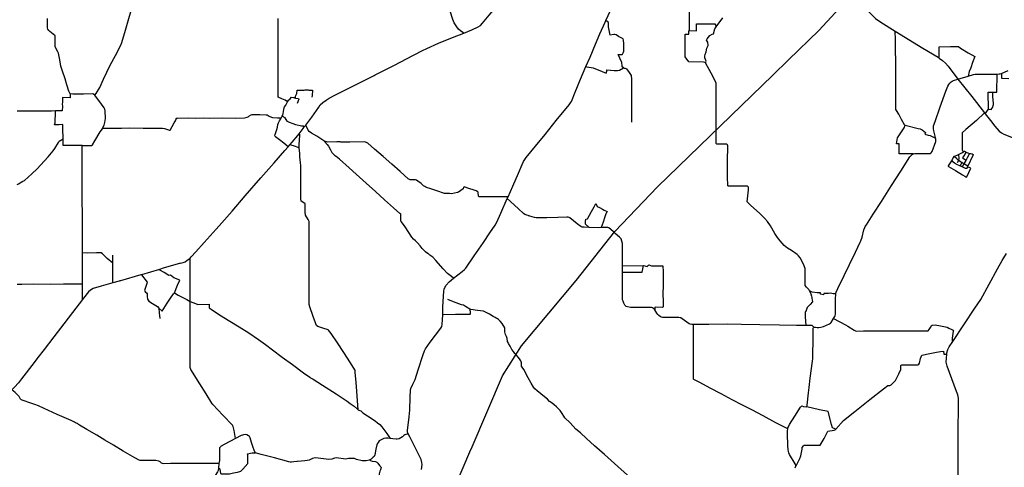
# Model space of a CAD drawing. Header units: millimetres. Extents: x 664923 to 767831, y 3118803 to 3207600.
# Tile 125 of 256: x 675190 to 692367, y 3185311 to 3193123. Entities that reach past the tile are written whole.
import ezdxf

# ---------------------------------------------------------------- set-up
doc = ezdxf.new("R2010")
doc.units = ezdxf.units.MM
doc.layers.add('roads_2', color=2, linetype='Continuous')
doc.layers.add('roads_3', color=3, linetype='Continuous')

msp = doc.modelspace()

# ---------------------------------------------------------------- linework, layer by layer
at = {"layer": 'roads_2'}
for points in [[(682268.45, 3192609.93), (682291.44, 3192621.09), (682496.83, 3192713.46), (682742.69, 3192810.87), (682935.24, 3192889.72), (683077.14, 3192947.83), (683190.65, 3192997.68), (683227.89, 3193021.01), (683264.5, 3193060.1), (683380.97, 3193202.06), (683531.2, 3193377.56), (683606.18, 3193462.01), (683672.31, 3193526.72), (683775.35, 3193627.56), (683910.71, 3193740.47), (684256.62, 3194035.35), (684634.72, 3194345.43), (685057.1, 3194691.33), (685413.23, 3194984.27), (685488.96, 3195045.35)], [(689292.84, 3193721.78), (689633.47, 3193533.42), (689779.22, 3193456.64), (689844.91, 3193409.8), (690119.52, 3193143.47), (690210.64, 3193078.3), (690461.22, 3192924.99), (690946.85, 3192627.89), (691211.18, 3192466.88), (691232.11, 3192451.48), (691291.15, 3192408.04), (691341.13, 3192362.36), (691386.14, 3192309.57), (691558.05, 3192087.06), (691800.6, 3191779.4), (692023.31, 3191494.53), (692035.4, 3191479.06), (692126.32, 3191362.78), (692200.25, 3191266.15), (692275.53, 3191178.82), (692318.04, 3191148.27), (692356.11, 3191125.98), (692783.99, 3190958.06), (692836.15, 3190924.63)], [(682200.67, 3185273.77), (682209.17, 3185360.27), (682206.44, 3185394.84), (682191.94, 3185446.37), (682141.5, 3185554.01), (682095.87, 3185645.36), (681994.55, 3185841.78), (681965.72, 3185895.88), (681955.56, 3185924.13), (681956.52, 3185954.83), (681984.19, 3186193.05), (681996.93, 3186309.44), (682004.29, 3186532), (682009.73, 3186658.79), (682013.55, 3186687.82), (682045.55, 3186759.91), (682087.07, 3186842.95), (682142.7, 3187010.57), (682228.12, 3187280.36), (682249.14, 3187342.34), (682267.08, 3187381.25), (682352.93, 3187495.94), (682537.58, 3187738.58), (682554.21, 3187770.09), (682561.38, 3187804.29), (682568.67, 3187974.07), (682574.04, 3188106.73), (682581.6, 3188297.44), (682586.49, 3188385.85), (682594.5, 3188421.2), (682608.03, 3188450.67), (682631.64, 3188491.65), (682679.89, 3188546.39), (682759.37, 3188609.54), (682910.61, 3188725.56), (682948.87, 3188761.09), (682969.91, 3188785.29), (683119.81, 3189001.53), (683280.56, 3189235.55), (683392.7, 3189401.48), (683485.34, 3189536.72), (683515.6, 3189591.45), (683585.26, 3189747.98), (683695.73, 3189999.76), (683709.73, 3190031.84), (683790.51, 3190217), (683891.4, 3190442.95), (683958.36, 3190594.54), (683981.22, 3190647.16), (684002.89, 3190684.41), (684027.17, 3190719.16), (684187.05, 3190915.38), (684355.05, 3191121.1), (684549.82, 3191365.87), (684774.14, 3191637.22), (684797.87, 3191669.98), (684813.43, 3191696.34), (684881.9, 3191860.65), (684974.65, 3192083.4), (685067.28, 3192306.08), (685138.87, 3192469.93), (685235.47, 3192694.08), (685312.22, 3192873.91), (685402.58, 3193077.24), (685416.95, 3193107.53), (685498.93, 3193280.36)], [(676278.95, 3190927.91), (676409.79, 3190927.58), (676441.89, 3190929.43), (676460.81, 3190940.17), (676502.37, 3191010.73), (676594.99, 3191167.29), (676631.39, 3191220.15), (676636.74, 3191231.43), (676660.8, 3191282.19), (676676.86, 3191327.56), (676682.58, 3191360.97), (676684.36, 3191397.41), (676682.34, 3191530.06), (676677.63, 3191559.37), (676666.12, 3191586.31), (676619.64, 3191646.62), (676497.69, 3191805.13), (676480.08, 3191823.26), (676467.57, 3191826.94), (676301.35, 3191824.22), (676118.32, 3191825.5), (676071.19, 3191827.1), (676061.87, 3191837.81), (676046.69, 3191876.12), (676014.9, 3191987.75), (675980.8, 3192093.23), (675936.56, 3192223.94), (675908.06, 3192312.92), (675888.33, 3192420.12), (675872.78, 3192507.81), (675865.29, 3192540.04), (675854.47, 3192560.4), (675812.65, 3192634.72), (675807.88, 3192654.4), (675807.91, 3192703.02), (675807.41, 3192838.57), (675803.97, 3192847.43), (675715.49, 3192918.32), (675697.54, 3192933.92), (675682.97, 3192957.34), (675676.56, 3192981.83), (675675.68, 3193001.96), (675674.07, 3193145.82)], [(679861.92, 3191690.5), (679818.68, 3191717.33), (679760.83, 3191743.74), (679698.72, 3191769.32), (679698.68, 3191984.89), (679698.82, 3192251.4), (679698.78, 3192443.14), (679697.21, 3192619.16), (679699.82, 3192802.23), (679699.38, 3192968.4), (679697.68, 3193138.21), (679697.61, 3193145.18)], [(681390.66, 3192159.98), (681411.4, 3192170.4), (681727.84, 3192330.16), (682046.32, 3192499.49), (682240.19, 3192595.67)], [(682240.19, 3192595.67), (682268.45, 3192609.93)], [(677994.44, 3188871.07), (678038.62, 3188883.72), (678076.15, 3188899.1), (678106.07, 3188918.58), (678145.97, 3188948.08), (678160.97, 3188962.93), (678179.45, 3188981.22), (678263.72, 3189073.4), (678408.97, 3189236.48), (678615.72, 3189466.73), (678717.77, 3189577.06), (678894.96, 3189780.85), (679125.41, 3190046.73), (679397.47, 3190362.41), (679628.67, 3190625.01), (679817.42, 3190842.54), (679872.92, 3190906.4), (679902.03, 3190939.9), (679940.23, 3190983.85), (680040.93, 3191100.61), (680064.5, 3191131.63), (680135.97, 3191225.71), (680154.6, 3191250.5), (680179.01, 3191282.94), (680283.36, 3191421.7), (680405.64, 3191596.74), (680431.96, 3191634.94), (680475.56, 3191676.71), (680537.21, 3191719.12), (680590.11, 3191755.16), (680690.01, 3191804.4), (681033.86, 3191980.71), (681372.52, 3192150.86)], [(681372.52, 3192150.86), (681390.66, 3192159.98)], [(679872.92, 3190906.4), (679795.6, 3190967.82), (679723.63, 3191028.55), (679676.44, 3191062.44), (679651.06, 3191077.15), (679646.17, 3191086.52), (679643.32, 3191097.17), (679648.8, 3191120.71), (679674.1, 3191203.56), (679684.37, 3191244.64), (679695.17, 3191292.95), (679704.2, 3191323), (679722.47, 3191358.53), (679752.28, 3191403.17), (679770.83, 3191436.55), (679782.46, 3191457.5), (679786.49, 3191483.21), (679795.94, 3191557.48), (679801.71, 3191583.06), (679811.06, 3191602.24), (679830.85, 3191631.82), (679861.92, 3191690.5)], [(680778.78, 3190988.17), (680721.81, 3190988.55), (680562.38, 3190986.27), (680539.93, 3190989.73), (680508.86, 3191001.31), (680495.46, 3191006.31), (680424.65, 3191056.33), (680372.87, 3191090.88), (680280.62, 3191142.28), (680238.82, 3191169.34), (680222.92, 3191192.59), (680179.01, 3191282.94)], [(680793.34, 3190988.07), (680778.78, 3190988.17)], [(682257.07, 3190210.96), (682233.71, 3190225.36), (682193.19, 3190261.08), (682137.28, 3190306.05), (682112.32, 3190322.7), (682094.41, 3190327.66), (682000.88, 3190330.32), (681981.06, 3190337.96), (681968.95, 3190345.58), (681827.53, 3190470.7), (681681.19, 3190599.94), (681529.5, 3190735.11), (681379.71, 3190865.5), (681263.66, 3190968.1), (681238.62, 3190982.16), (681222.98, 3190987.75), (681202.77, 3190989.24), (680946.88, 3190987.04), (680793.34, 3190988.07)], [(676284.4, 3188241.45), (676284.31, 3188342.98), (676284.1, 3188484.99), (676284.57, 3188505.54), (676285.9, 3188635.95), (676285.01, 3188784.33), (676284.35, 3188955.19), (676284.53, 3189051.46), (676284.6, 3189092.75), (676284.79, 3189343.66), (676283.52, 3189530.2), (676283.27, 3189700.08), (676281.89, 3189995.47), (676280.84, 3190167.48), (676281.53, 3190352.1), (676281.36, 3190516.74), (676279.66, 3190692.98), (676278.95, 3190927.91)], [(682272.92, 3190201.7), (682257.07, 3190210.96)], [(682281.3, 3190198.97), (682272.92, 3190201.7)], [(682288.98, 3190196.49), (682281.3, 3190198.97)], [(683709.73, 3190031.84), (683517.12, 3190030.62), (683211.4, 3190028.63), (683197.35, 3190032.66), (683192.06, 3190042.8), (683190.19, 3190106.39), (683182.26, 3190121.32), (683155.24, 3190133.1), (682991.91, 3190189.88), (682946.55, 3190205.64), (682938.62, 3190201.81), (682932.78, 3190192.06), (682926.81, 3190172.38), (682842.13, 3190111.97), (682825.07, 3190106.87), (682721.22, 3190085.64), (682690.07, 3190087.13), (682657.79, 3190088.62), (682599.21, 3190092.24), (682566.54, 3190100.53), (682504.26, 3190121.98), (682361.86, 3190172.85), (682288.98, 3190196.49)], [(684060.35, 3189703.1), (684034.58, 3189711.53), (684002.28, 3189724.67), (683978.78, 3189742.78), (683893.97, 3189820.76), (683754.06, 3189948.67), (683695.73, 3189999.76)], [(684068.71, 3189700.75), (684060.35, 3189703.1)], [(684077.26, 3189698.34), (684068.71, 3189700.75)], [(684086.71, 3189695.69), (684077.26, 3189698.34)], [(685551.27, 3189418.62), (685502.94, 3189461.63), (685468.56, 3189490.84), (685447.08, 3189496.11), (685334.98, 3189493.29), (685293.52, 3189492.25), (685122.62, 3189494.95), (685116.43, 3189495.04), (685034.81, 3189499.37), (684999.8, 3189504.03), (684981.71, 3189511.98), (684912.47, 3189562.68), (684785.5, 3189663.68), (684772.88, 3189670.11), (684758.48, 3189674.5), (684735.86, 3189674.94), (684577.7, 3189668.41), (684383.73, 3189667.13), (684196.98, 3189667.31), (684173.48, 3189672.77), (684086.71, 3189695.69)], [(685579.51, 3189393.33), (685551.27, 3189418.62)], [(689044.18, 3187756.58), (689026.85, 3187776.17), (689012.62, 3187783.86), (688988.71, 3187784.17), (688901.88, 3187784.57), (688740.4, 3187785.31), (688446.31, 3187790.26), (688103.56, 3187797.48), (687781.78, 3187803.67), (687539.71, 3187806.43), (687211.35, 3187805.02), (686943.31, 3187805.68), (686912.86, 3187805.76), (686888.22, 3187808.7), (686871.33, 3187816.22), (686749.48, 3187902.95), (686726.33, 3187917.86), (686713.12, 3187922.1), (686687.38, 3187923.63), (686405.7, 3187922.71), (686383.25, 3187928.19), (686363.22, 3187940.11), (686338.31, 3187959.44), (686322.39, 3187976.42), (686306.07, 3188000.36), (686269.9, 3188060.66), (686247.07, 3188083.49), (686226.88, 3188096.63), (686212.47, 3188100.42), (686161.17, 3188102), (685906.61, 3188099.92), (685845.04, 3188099.75), (685794.62, 3188108.78), (685768.45, 3188116.6), (685744.65, 3188140.12), (685728.15, 3188174.8), (685714.87, 3188209.33), (685708.59, 3188236.14), (685708.05, 3188282.34), (685708.17, 3188438.8), (685707.82, 3188624.78), (685707.92, 3188715.77), (685707.98, 3188766.18), (685707.86, 3188826.25), (685707.64, 3188938.3), (685706.83, 3189197.18), (685704.04, 3189219.63), (685695.17, 3189257.04), (685681.39, 3189298.19), (685671.89, 3189311.7), (685653.07, 3189327.47), (685579.51, 3189393.33)], [(678957.09, 3185814.15), (678929.8, 3185951.48), (678914.94, 3186023.67), (678899.78, 3186046.52), (678735.23, 3186222.14), (678558.19, 3186409.57), (678541.44, 3186430.02), (678440.9, 3186593.01), (678332.81, 3186766.79), (678177.8, 3187018.29), (678168.21, 3187036.67), (678165.25, 3187051.06), (678164.87, 3187218.58), (678164.09, 3187555.74), (678163, 3187764.89), (678163.85, 3187986.98), (678162.87, 3188152.03), (678162.37, 3188203.96), (678163.03, 3188431.29), (678161.07, 3188735.75), (678160.93, 3188908.13), (678160.97, 3188962.93)], [(677994.44, 3188871.07), (677690.74, 3188784.03), (677627.12, 3188765.23), (677312.42, 3188672.23), (677303.83, 3188669.7), (676947.11, 3188566.15)], [(676936.83, 3188563.17), (676922.51, 3188559.02), (676815.86, 3188529.17), (676608.84, 3188471.24), (676471.12, 3188428.67), (676424.88, 3188403.75), (676387.66, 3188371.87), (676301.13, 3188263.32), (676284.4, 3188241.45), (676111.3, 3188015.27), (675957.87, 3187815.32), (675783.17, 3187587.29), (675614.85, 3187368.5), (675504.99, 3187225.15)], [(676947.11, 3188566.15), (676936.83, 3188563.17)], [(675487.32, 3187202.11), (675439.84, 3187140.16), (675218.81, 3186852.04), (675169.35, 3186784.82), (675099.49, 3186710.8), (675051.75, 3186662.56), (675044.5, 3186655.23), (674978.7, 3186588.74), (674949.18, 3186556.98), (674877.56, 3186461.66), (674729, 3186249.88), (674556.65, 3186000.29), (674459.03, 3185856.73), (674403.5, 3185779.88), (674276.25, 3185627.71), (674147.67, 3185495.07)], [(675504.99, 3187225.15), (675487.32, 3187202.11)], [(678957.09, 3185814.15), (678758.99, 3185710.96), (678705.36, 3185680.37), (678684.81, 3185663.71), (678675.96, 3185651.58), (678674.32, 3185633.57), (678672.56, 3185427.59), (678666.58, 3185379.02), (678655.93, 3185296.63), (678650.82, 3185256.7), (678640.24, 3185232.56), (678571.81, 3185123.62), (678431.26, 3184913.3), (678288.95, 3184694.07), (678267.44, 3184667.85), (678143.87, 3184546.35), (678025.57, 3184433.12), (678019.48, 3184427.92)], [(680023.46, 3185410.48), (679973.79, 3185405.12), (679928.56, 3185399.6), (679909.58, 3185400.27), (679884.91, 3185405.08), (679632.67, 3185474.78), (679404.21, 3185535), (679322.56, 3185555.51), (679303.85, 3185563.32), (679292.19, 3185578.55), (679278.39, 3185607.43), (679263.33, 3185653.82), (679236.17, 3185745.48), (679211.9, 3185824.85), (679197.81, 3185846.79), (679180.95, 3185860.79), (679151.68, 3185874.98), (679123.32, 3185880.51), (679095.64, 3185879.5), (679074.04, 3185873.97), (679052.51, 3185864.39), (678957.09, 3185814.15)], [(681965.72, 3185895.88), (681908.86, 3185875.5), (681889.31, 3185865.67), (681865.23, 3185844.14), (681840.8, 3185826.85), (681811.94, 3185809.64), (681776.78, 3185799.86), (681755.98, 3185799.74), (681697.48, 3185808.66), (681655.15, 3185816.23), (681611.68, 3185820.38), (681578.99, 3185818.87), (681542.73, 3185813.48), (681516.66, 3185801.82), (681486.61, 3185786.29), (681463.63, 3185770.86), (681442.83, 3185745.62), (681427.47, 3185720.28), (681420.29, 3185702.09), (681404.67, 3185628.31), (681384.45, 3185527.78), (681371.16, 3185502.24), (681358.81, 3185486.25), (681320.02, 3185453.22), (681298.54, 3185439.59), (681285.85, 3185433.61), (681231.2, 3185423.9)], [(681217.29, 3185421.57), (681193.49, 3185420.81), (681162.04, 3185425.9), (681067.76, 3185448.9), (681030.39, 3185461.6), (680997.81, 3185463.8), (680962.77, 3185463.83), (680926.77, 3185462.69), (680876.93, 3185455.17), (680839.28, 3185460.37), (680749.24, 3185472.07), (680709.34, 3185475.1), (680682.92, 3185467.76), (680632.61, 3185452.34), (680578.07, 3185448.21), (680537.38, 3185450.08), (680395.74, 3185467.53), (680343.55, 3185474.43), (680318.59, 3185473.07), (680299.91, 3185466.43), (680263.45, 3185444.48), (680239.38, 3185436.59), (680206.37, 3185429.53), (680163.25, 3185425.58), (680038.76, 3185412.13)], [(680038.76, 3185412.13), (680023.46, 3185410.48)], [(681231.2, 3185423.9), (681217.29, 3185421.57)]]:
    msp.add_lwpolyline(points, dxfattribs=at)
at = {"layer": 'roads_3'}
for points in [[(676965.52, 3192705.46), (677026.14, 3192899.75), (677094.58, 3193141.54), (677149.03, 3193343.4), (677161.42, 3193378.92), (677198.76, 3193457.54), (677327.11, 3193741.05), (677371.97, 3193849.09), (677470.11, 3194055.44)], [(683082.3, 3185670.63), (683613.95, 3186905.2), (683942.8, 3187430.89), (684895.18, 3188573.78), (685570.57, 3189423.37), (686319.06, 3190205.41), (688329.2, 3192154.08), (688600.87, 3192422.53), (689130.17, 3192934.91), (689628.67, 3193479.18)], [(682935.24, 3192889.72), (682918.84, 3192900.03), (682877.23, 3192928.28), (682845.91, 3192956.49), (682813.96, 3192998.55), (682770.24, 3193070.14), (682744.33, 3193126.95), (682731.46, 3193162.28), (682713.57, 3193235.08), (682701.91, 3193270.03), (682695.62, 3193275.14), (682690.25, 3193279.49), (682677.5, 3193282.49), (682642.58, 3193282.75), (682450.23, 3193284.74), (682252, 3193281.92)], [(687338.93, 3191243.13), (687338.92, 3191338.54), (687338.96, 3191763.39), (687337.47, 3192014.39), (687332.94, 3192029.66), (687250.47, 3192187.62), (687154.76, 3192369.51), (687142.08, 3192376.98), (687117.74, 3192382.26), (686863.33, 3192388.37), (686798.9, 3192471.95), (686799.81, 3192645.46), (686798.75, 3192870.62), (686864.1, 3192870.82), (686863.42, 3192931), (686873.4, 3192931.45), (686875, 3193080.54), (686874.79, 3193304.56)], [(685722.14, 3192281.63), (685702.01, 3192299.78), (685697.3, 3192316.17), (685696.34, 3192376.38), (685658.99, 3192452.29), (685629.77, 3192512.66), (685700.15, 3192515.99), (685707.5, 3192523.34), (685725.17, 3192553.94), (685727.65, 3192576.06), (685727.64, 3192702.55), (685724.03, 3192763.94), (685717.41, 3192786.72), (685708.58, 3192795.82), (685635.75, 3192831.99), (685592.74, 3192858.41), (685574.08, 3192864.33), (685555.76, 3192861.43), (685491.35, 3192850.96), (685480.36, 3192911.21), (685461.45, 3192996.03), (685464.41, 3193075.38), (685416.95, 3193107.53)], [(686873.4, 3192931.45), (686998.46, 3192928.36), (686999.62, 3193050.74), (687304.7, 3193051.98), (687321, 3193050.26), (687323.92, 3193045.77), (687339.85, 3192996.05)], [(687142.08, 3192376.98), (687158.02, 3192388.88), (687165.02, 3192396.94), (687140.6, 3192459.87), (687139.56, 3192489.39), (687145.4, 3192516.17), (687162.62, 3192563.59), (687177.32, 3192625.15), (687200, 3192670.1), (687195.56, 3192733.07), (687169.38, 3192763.6), (687182.71, 3192786.53), (687229.06, 3192849.74), (687268.1, 3192871.1), (687292.25, 3192878.31), (687314.01, 3192962.13), (687339.85, 3192996.05), (687458.96, 3193157.85)], [(690637.32, 3191280.65), (690624.11, 3191290.39), (690571.46, 3191380.11), (690524.01, 3191472.01), (690483.06, 3191536.16), (690472.7, 3191556.76), (690472.74, 3191668.55), (690472.92, 3191848.48), (690472.69, 3192027.37), (690471.58, 3192196.47), (690472.32, 3192379.73), (690471.22, 3192606.29), (690466.66, 3192781.97), (690461.23, 3192909.24), (690461.22, 3192924.99)], [(676497.69, 3191805.13), (676525.35, 3191835.69), (676586.51, 3191941.52), (676651.78, 3192084.12), (676765.59, 3192330.46), (676863.55, 3192495.74), (676924.72, 3192619.11), (676961.3, 3192693.07)], [(676961.3, 3192693.07), (676965.52, 3192705.46)], [(691232.11, 3192451.48), (691232.92, 3192521.49), (691232.01, 3192648.11), (691427.45, 3192652.22), (691565.07, 3192652.44), (691602.44, 3192624.85), (691738.78, 3192542.49), (691853.84, 3192478.58), (691812.69, 3192377.11), (691781.43, 3192285.22), (691752.73, 3192216.58), (691733.57, 3192137.55)], [(685067.28, 3192306.08), (685083.66, 3192299.23), (685195.49, 3192284.84), (685350.42, 3192216.62), (685423.68, 3192187.41), (685431.1, 3192223.02), (685435.3, 3192245.23), (685562.76, 3192235.07), (685616.99, 3192235.94), (685652.02, 3192240.47), (685722.14, 3192281.63), (685736.46, 3192278.98)], [(685736.46, 3192278.98), (685745.88, 3192277.25)], [(685745.88, 3192277.25), (685754.65, 3192275.62)], [(685754.65, 3192275.62), (685764.52, 3192273.8)], [(685764.52, 3192273.8), (685776.05, 3192265.75), (685823.65, 3192199.21), (685859.83, 3192150.1), (685863.17, 3192083.99), (685864.73, 3191809.14), (685862.33, 3191567.73), (685861.75, 3191336.57)], [(688719.3, 3185300.67), (688729.64, 3185329.62), (688732.33, 3185340.62), (688729.87, 3185351.13), (688719.56, 3185374.22), (688621.45, 3185531.93), (688605.76, 3185562.49), (688599.84, 3185584.77), (688595.42, 3185623.37), (688591.52, 3185686.83), (688587.05, 3185898.06), (688586.44, 3185948.2), (688589.17, 3185980.08), (688592.87, 3185998.05), (688600.57, 3186019.75), (688619.39, 3186056.44), (688710.21, 3186201.8), (688812.97, 3186361.94), (688822.48, 3186374.84), (688833.73, 3186380.99), (688863.05, 3186374.87), (688922.6, 3186366.8), (688927.78, 3186393.19), (688952.26, 3186612.18), (688959.53, 3186704.15), (688980, 3186864.64), (689018.35, 3187164.64), (689027.52, 3187211.58), (689027.18, 3187286.28), (689030.55, 3187521.49), (689031.54, 3187714.08), (689032.2, 3187736.71), (689036.35, 3187748.89), (689044.18, 3187756.58), (689050.88, 3187757.14), (689073.61, 3187756.21), (689102.01, 3187752.61), (689133.27, 3187751.96), (689166.25, 3187754.53), (689189.82, 3187759.86), (689214.54, 3187766.95), (689319.79, 3187816.33), (689333.64, 3187826.43), (689345.4, 3187840.28), (689388.5, 3187906.7), (689399.53, 3187923.71), (689409.45, 3187943.35), (689416.18, 3187960.32), (689420.79, 3187981.61), (689423.78, 3188121.15), (689423.28, 3188258.61), (689424.76, 3188329.26), (689426.09, 3188336.47), (689428.79, 3188351.12), (689434.33, 3188369.52), (689463.74, 3188429), (689571.61, 3188656.29), (689665.72, 3188850.21), (689769.1, 3189066.38), (689851, 3189238.02), (689864.56, 3189265.84), (689884.26, 3189330.1), (689918.43, 3189454.75), (689931.21, 3189494.77), (689941.12, 3189513.82), (689961.06, 3189544.95), (690078.98, 3189728.51), (690224, 3189952.02), (690400.55, 3190228.08), (690559.45, 3190476.52), (690721.29, 3190728.99), (690738.9, 3190750.65), (690760.3, 3190767.44), (690784.45, 3190781.4), (690808.32, 3190786.72), (690969.61, 3190787.12), (691069.35, 3190787.11), (691079.23, 3190789.74), (691091.87, 3190799.82), (691105.44, 3190824.98), (691170.99, 3190994.3), (691174.15, 3191014.98), (691171.37, 3191041.96), (691168.6, 3191057.54), (691163.01, 3191088.89), (691139.59, 3191180.61), (691132.85, 3191217.4), (691130.4, 3191241.47), (691133.74, 3191269.43), (691158.81, 3191343.06), (691245.93, 3191603.09), (691345.88, 3191873.21), (691382.4, 3191960.83), (691398.53, 3191992.18), (691417.1, 3192017.19), (691436.93, 3192036.55), (691455.23, 3192050.8), (691482.82, 3192064.11), (691558.05, 3192087.06), (691733.57, 3192137.55), (691827.53, 3192164.24), (691860.72, 3192170.02), (691893.38, 3192173.18), (692213.45, 3192173.25), (692240.96, 3192174.36), (692274.74, 3192175.72), (692293.1, 3192178.06), (692317.06, 3192184.21), (692431.73, 3192235.85)], [(692086.72, 3191860.47), (692164.12, 3191860.4), (692238.54, 3191860.34), (692240.96, 3192174.36)], [(692317.06, 3192184.21), (692318.43, 3192099.97), (692447.53, 3192098.59)], [(676071.19, 3191827.1), (676069.28, 3191804.13), (676071.6, 3191767.36), (676072.07, 3191760.04), (675938.1, 3191762.08), (675933.82, 3191684.73), (675932.41, 3191649.85), (675935.87, 3191614.27), (675929.87, 3191534.57), (675814.63, 3191530.3)], [(679999.36, 3191754.23), (680004.06, 3191787.67), (680022, 3191833.74), (680032.81, 3191892.12), (680153.64, 3191892.59), (680171.43, 3191898.38), (680220.32, 3191896.46), (680236.36, 3191892.62), (680295.04, 3191892.9), (680292.41, 3191798.28), (680285.44, 3191768.28)], [(692035.4, 3191479.06), (692091.35, 3191563.18), (692086.72, 3191860.47)], [(692091.35, 3191563.18), (692100.2, 3191563.69), (692135.48, 3191556.27), (692149.38, 3191572.67), (692165.54, 3191596.15), (692173.94, 3191623.03), (692175.95, 3191645.1), (692173.43, 3191743.2), (692164.66, 3191755.39), (692164.12, 3191860.4)], [(679861.92, 3191690.5), (679878.58, 3191719.62), (679907.81, 3191741.8), (679933.03, 3191768), (679965.31, 3191766.93), (679980.57, 3191762.12), (679983.03, 3191756.81), (679999.36, 3191754.23), (680052.97, 3191744.68), (680056.73, 3191736.87), (680030.84, 3191661.72)], [(675814.63, 3191530.3), (675743.74, 3191528.47), (675534.06, 3191528.4), (675373.05, 3191528.47), (675205.36, 3191528.92), (675145.43, 3191528.64)], [(676278.95, 3190927.91), (675945.87, 3190927.07), (675945.31, 3191046.23), (675941.33, 3191225.87), (675940.91, 3191291.92), (675878.32, 3191285.35), (675795.36, 3191286.61), (675807.32, 3191319.92), (675810.94, 3191376.53), (675813.13, 3191463.14), (675814.63, 3191530.3)], [(692023.31, 3191494.53), (691879.08, 3191365.51), (691696.27, 3191203.52), (691633.4, 3191146.94), (691628.83, 3191137.46), (691629.15, 3191100.44), (691631.53, 3190849.52), (691636.25, 3190831.68), (691653.45, 3190818.25)], [(677807.9, 3191194.26), (677813.05, 3191195.53), (677885.2, 3191320.76), (677908.03, 3191358.82), (677917.14, 3191387.43), (677922.04, 3191397.58), (677927.59, 3191403.66), (677941.58, 3191405.82), (678139.71, 3191410.23), (678258.13, 3191406.62), (678393.22, 3191408.9), (678509.32, 3191404.68), (678724.03, 3191407.41), (678945.8, 3191406.77), (679112.44, 3191407.79), (679136.87, 3191414.56), (679159.89, 3191424.02), (679184.52, 3191435.8)], [(679184.52, 3191435.8), (679189.74, 3191438.29)], [(679189.74, 3191438.29), (679224.95, 3191459.89), (679243.73, 3191466.76), (679290.24, 3191467.68), (679377.67, 3191467.28), (679488.1, 3191464.74), (679506.07, 3191461.52), (679539.09, 3191440.93), (679554.2, 3191433.42), (679601.57, 3191416.53), (679685.01, 3191410.07), (679741.29, 3191409.01), (679752.28, 3191403.17)], [(680154.6, 3191250.5), (680133.81, 3191262.95), (680106.55, 3191265.84), (680008.91, 3191288.56), (679960.57, 3191305.43), (679897.25, 3191328.83), (679864.25, 3191345.79), (679855.45, 3191352.26), (679820.1, 3191408.06), (679770.83, 3191436.55)], [(676636.74, 3191231.43), (676767.84, 3191231.49), (676962.82, 3191228.45), (677100.7, 3191233.3), (677342.19, 3191232.33), (677597.17, 3191231.57), (677680.63, 3191228.33), (677715.4, 3191221.12), (677800.57, 3191196.27)], [(677800.57, 3191196.27), (677807.9, 3191194.26)], [(687338.92, 3191169.05), (687338.93, 3191243.13)], [(688966.38, 3188387.8), (688957.53, 3188412.44), (688915.13, 3188456.92), (688895.32, 3188481.02), (688892, 3188631.8), (688891.03, 3188779.77), (688860.99, 3188853.42), (688803.49, 3188965.24), (688778.04, 3189002.9), (688753.98, 3189025.23), (688651.51, 3189093.72), (688585.99, 3189137.53), (688528.74, 3189181.47), (688456.62, 3189262.67), (688411.65, 3189323.86), (688365.17, 3189390.99), (688286.23, 3189522.63), (688234.13, 3189601.6), (688185.49, 3189661.02), (688101.39, 3189741.45), (687940.35, 3189883.69), (687899.73, 3189924.21), (687883.4, 3189945.24), (687904.59, 3190152.92), (687902.37, 3190201.45), (687889.03, 3190214.58), (687870.09, 3190220.24), (687740.55, 3190216.16), (687556.66, 3190218.85), (687546, 3190225.21), (687541.39, 3190245.02), (687539.47, 3190363.7), (687539.69, 3190650.26), (687541.31, 3190920.08), (687537.86, 3190939.9), (687523.17, 3190947.9), (687454.08, 3190948.49), (687351.02, 3190949.37), (687338.92, 3190964.24), (687338.92, 3191169.05)], [(690784.45, 3190781.4), (690533.82, 3190784.4), (690530.11, 3190956.83), (690485.78, 3190957.86), (690502.67, 3191062.16), (690524.24, 3191098.08), (690620.02, 3191237.17), (690637.32, 3191280.65), (690864.53, 3191226.48), (690900.73, 3191216.5), (690934.71, 3191197.96), (690962.79, 3191178.15), (690992.74, 3191152.64), (690982.38, 3191122.13), (691039.61, 3191109.15), (691071.91, 3191101.17), (691168.6, 3191057.54)], [(675147.66, 3190246.47), (675167.13, 3190259.55), (675247.28, 3190302.6), (675270.68, 3190317.07), (675400.82, 3190433.41), (675492.99, 3190521.81), (675617.2, 3190650.95), (675684.33, 3190730.8), (675774.31, 3190831.35), (675805.02, 3190873.46), (675865.52, 3190979.75), (675879.38, 3191002.43), (675945.31, 3191046.23)], [(680536.98, 3187720.57), (680513.26, 3187726.83), (680391.84, 3187770.93), (680367.01, 3187783.6), (680359.75, 3187795.74), (680347.92, 3187829.7), (680311.47, 3187941.21), (680253.89, 3188112.24), (680242.2, 3188150.22), (680241.42, 3188173.91), (680241.33, 3188426.77), (680240.73, 3188725.81), (680239.33, 3188893.29), (680239.27, 3189079.06), (680239.02, 3189341.54), (680237.82, 3189510.22), (680237.83, 3189600.39), (680235.05, 3189610.19), (680221.94, 3189635.69), (680178.36, 3189712.13), (680173.1, 3189726.3), (680171.11, 3189737.51), (680172.05, 3189897.39), (680169.07, 3189907.58), (680161.65, 3189916.7), (680102.92, 3189955.55), (680097.51, 3189965.51), (680095.12, 3189976.71), (680094.86, 3190175.32), (680095.3, 3190342), (680093.87, 3190576.73), (680089.67, 3190625.85), (680077.12, 3190732.08), (680074.27, 3190786.05), (680067.84, 3190886.23), (680067.34, 3190893.98), (680066.12, 3190946.78), (680070.83, 3191019.73), (680075.9, 3191109.57), (680075.5, 3191122.01), (680064.5, 3191131.63)], [(680508.86, 3191001.31), (680508.67, 3190994.89), (680552.41, 3190944.73), (680575.16, 3190913.42), (680612.57, 3190848.69), (680636.19, 3190807.46), (680654.2, 3190787.43), (680683.16, 3190760.19), (680700.39, 3190745.71)], [(680067.84, 3190886.23), (679967.64, 3190919.03), (679902.03, 3190939.9)], [(691491.64, 3190735.58), (691570.26, 3190772), (691638.34, 3190803.52), (691653.45, 3190818.25), (691662.4, 3190826.98), (691669.7, 3190826.67), (691702.72, 3190811.32), (691756.6, 3190786.28), (691781.89, 3190787.97), (691804.27, 3190783.22), (691821.2, 3190771.98), (691818.9, 3190754.87), (691731.11, 3190568.23)], [(691702.72, 3190811.32), (691649.02, 3190728.16), (691638.98, 3190713.05), (691701.94, 3190673.49)], [(680700.39, 3190745.71), (680713.12, 3190735.01)], [(681839.55, 3189642), (681839.75, 3189719.12), (681837.4, 3189727.71), (681823.49, 3189739.35), (681711.07, 3189841.2), (681554.25, 3189981.33), (681394.14, 3190125.42), (681231.79, 3190271.49), (681058.41, 3190425.61), (680934.94, 3190538.14), (680771.53, 3190685.9), (680713.12, 3190735.01)], [(691484.77, 3190742.26), (691473.28, 3190716.97), (691456.6, 3190674.04), (691445.14, 3190656.63), (691424.32, 3190624.95), (691389.04, 3190569.41), (691389.61, 3190563.74), (691393.51, 3190558.35), (691513.95, 3190488.8), (691637.05, 3190417.4), (691678.2, 3190391.37), (691696, 3190380.53), (691704.16, 3190376.64), (691709.16, 3190376.95), (691714.1, 3190380.12), (691783.24, 3190533.11), (691727.27, 3190556.96), (691721.91, 3190549.59), (691711.64, 3190529.89), (691707.99, 3190526.15), (691704.64, 3190524.76), (691692.37, 3190523.72), (691631, 3190552.4), (691592.32, 3190570.49), (691578.28, 3190577.04), (691547.61, 3190591.38), (691498.79, 3190620.66), (691445.14, 3190656.63)], [(691727.27, 3190556.96), (691731.11, 3190568.23), (691662.74, 3190605.62), (691655.42, 3190609.62), (691625.05, 3190628.43), (691605.14, 3190640.77), (691576.99, 3190658.06), (691570.12, 3190663.83), (691536.79, 3190691.75), (691491.64, 3190735.58), (691484.77, 3190742.26)], [(691570.12, 3190663.83), (691544.55, 3190626.61)], [(691570.26, 3190772), (691571.92, 3190701.49), (691570.12, 3190663.83)], [(691625.05, 3190628.43), (691607.35, 3190595.58), (691592.32, 3190570.49)], [(691756.6, 3190786.28), (691718.78, 3190713.09), (691708.48, 3190687.31), (691701.94, 3190673.49), (691697.28, 3190663.66), (691662.74, 3190605.62), (691631, 3190552.4)], [(685122.62, 3189494.95), (685120.91, 3189500.81), (685060.95, 3189551.86), (685062.55, 3189603.51), (685066.76, 3189643.14), (685092.74, 3189646.97), (685163.96, 3189775.43), (685210.68, 3189858.51), (685241.32, 3189912.02), (685261.67, 3189863.75), (685301.69, 3189847.92), (685359.78, 3189813.1), (685385.86, 3189798.25), (685438.29, 3189776.4), (685414.73, 3189732.69), (685394.94, 3189682.97), (685367.74, 3189591.36), (685334.98, 3189493.29)], [(681838.53, 3189616.87), (681839.55, 3189642)], [(681840.32, 3189605.66), (681838.53, 3189616.87)], [(681844.25, 3189599.49), (681840.32, 3189605.66)], [(682759.37, 3188609.54), (682725.18, 3188639.92), (682651.43, 3188695.21), (682578.31, 3188774.39), (682448.26, 3188918.55), (682394.47, 3188975.34), (682345.38, 3189015.85), (682313.61, 3189040.07), (682302.12, 3189044.29), (682271.83, 3189073.06), (682220.91, 3189116.28), (682209.14, 3189129.02), (682174.4, 3189177.61), (682129.27, 3189228.02), (682094.8, 3189263.42), (682058.18, 3189294.38), (682033.24, 3189326.93), (681911.71, 3189507.37), (681848.58, 3189594.34), (681844.25, 3189599.49)], [(676814.05, 3188871.23), (676717.58, 3188956.75), (676631.8, 3189035.35), (676610.05, 3189053.49), (676529.97, 3189052.72), (676370.06, 3189048.06), (676284.53, 3189051.46)], [(676815.86, 3188529.17), (676813.39, 3188791.93), (676814.05, 3188871.23), (676815.19, 3189010.99)], [(691564.12, 3185045.42), (691561.96, 3185810.5), (691564.97, 3186517.25), (691555.74, 3186575.46), (691531.73, 3186633.44), (691369.36, 3187076.85), (691349.41, 3187143.22), (691363.25, 3187283.5), (691365.47, 3187306.07), (691379.1, 3187368.83), (691405.72, 3187413.04), (691467.83, 3187506.33), (691853.35, 3188085.35), (691955.67, 3188239.2), (692249.29, 3188773.93), (692329.86, 3188920.69), (692402.22, 3189041.09)], [(677312.42, 3188672.23), (677415.67, 3188542.41), (677406.97, 3188516.27), (677365.8, 3188398.55), (677370.67, 3188383.99), (677382.7, 3188369.14), (677402.06, 3188356.15), (677413.73, 3188340.15), (677415.43, 3188292.99), (677418.52, 3188242.58), (677439.97, 3188212.14), (677507.98, 3188170.04), (677591.49, 3188115.67), (677616.75, 3188090.95), (677674.82, 3188034.12), (677764.62, 3188174.75), (677821.53, 3188264.02), (677874.63, 3188335.71), (677887.61, 3188357.18), (677945.29, 3188487.21), (677980.54, 3188574.81), (677879.04, 3188616), (677820.44, 3188662.87), (677793.58, 3188659.76), (677708.61, 3188709.88), (677634.61, 3188750.35), (677627.12, 3188765.23)], [(685707.86, 3188826.25), (686073.58, 3188830.09), (686137.99, 3188816.65), (686165, 3188844.2), (686210.07, 3188829.06), (686252.9, 3188826.34), (686409.39, 3188825.24), (686414.3, 3188720.07), (686413.88, 3188608.8), (686413.62, 3188461.36), (686411.79, 3188361.71), (686412.65, 3188182.77), (686412.97, 3188112.47), (686409.46, 3188104.58), (686400.62, 3188102.03), (686277.43, 3188103.87), (686269.81, 3188100.53), (686267.77, 3188089.66), (686269.9, 3188060.66)], [(685707.92, 3188715.77), (685976.28, 3188715.85), (686051.61, 3188714.85), (686073.58, 3188830.09)], [(676284.57, 3188505.54), (676155.43, 3188506.87), (675951.37, 3188505.71), (675722.38, 3188503.98), (675436.1, 3188504.68), (675225.61, 3188503.05), (675145.77, 3188502.84)], [(688966.38, 3188387.8), (688979.4, 3188360.48), (688993.51, 3188335.42), (689004.17, 3188298.06), (689011.02, 3188272.31), (689009.91, 3188254.22), (689014.16, 3188233.99), (689022.52, 3188201.33), (688978.03, 3188153.34), (688927.76, 3188099.13), (688901.77, 3188030.59), (688892.1, 3188023.76), (688891.57, 3187936.45), (688901.88, 3187784.57)], [(689426.09, 3188336.47), (689378.53, 3188340.02), (689334.54, 3188347.1), (689299.06, 3188346.52), (689250.21, 3188343.22), (689219.14, 3188346.32), (689211.49, 3188318.4), (689161.21, 3188333.98), (689161.93, 3188358.18), (689099.33, 3188358.27), (689016.21, 3188365.54), (688966.38, 3188387.8)], [(677887.61, 3188357.18), (677955.08, 3188313), (678060.18, 3188262.04), (678102.97, 3188239), (678162.37, 3188203.96), (678254.08, 3188169.41), (678300.02, 3188154.87), (678497.58, 3188155.27), (678497.32, 3188096.33), (678532.79, 3188068.18), (678674.02, 3187974.24), (678858.32, 3187861.9), (679020.16, 3187761.93), (679186.56, 3187655.87), (679354.45, 3187541.16), (679476.04, 3187453.47), (679599.63, 3187361.2), (679769.47, 3187234.74), (679950.84, 3187102.89), (680140.96, 3186959.05), (680248.57, 3186881.78)], [(683042.59, 3188071.82), (682964.34, 3188118.24), (682930.32, 3188138.58), (682898.61, 3188148.59), (682804.74, 3188180.77), (682757.07, 3188198.62), (682659.51, 3188237.71)], [(677616.75, 3188090.95), (677624.05, 3188008.87), (677633.92, 3187908.09)], [(683042.59, 3188071.82), (683049.7, 3188004.75), (683047.38, 3187985.63), (683040.39, 3187980.49), (682969.18, 3187976.97), (682792.14, 3187975.38), (682568.67, 3187974.07)], [(683502.6, 3187914.59), (683485.72, 3187922.76), (683450.68, 3187942.29), (683387.35, 3187981.47), (683305.02, 3188024.2), (683280.89, 3188033.05), (683174.58, 3188048.27), (683059.68, 3188064.92), (683042.59, 3188071.82)], [(683511.03, 3187909.98), (683502.6, 3187914.59)], [(683519.15, 3187905.54), (683511.03, 3187909.98)], [(683525.82, 3187901.9), (683519.15, 3187905.54)], [(683829.55, 3187299.24), (683802.65, 3187329.63), (683776.93, 3187367.01), (683746.08, 3187422.48), (683719.78, 3187468.8), (683708.63, 3187487.93), (683701.93, 3187505.16), (683692.23, 3187558.83), (683679.44, 3187591.15), (683666.85, 3187629.02), (683655.81, 3187675.84), (683653.59, 3187722.04), (683650.66, 3187744.43), (683605.44, 3187823.25), (683574.01, 3187861.38), (683540.34, 3187890.68), (683525.82, 3187901.9)], [(689388.5, 3187906.7), (689593.65, 3187799.52), (689635.66, 3187776.85), (689748.89, 3187705.86), (689781.87, 3187688.87), (689912.65, 3187690.46), (690241.87, 3187690.3), (690587.53, 3187694.02), (690622.25, 3187694.14)], [(680551.59, 3187715.97), (680536.98, 3187720.57)], [(681095.64, 3186315.49), (681082.86, 3186468.63), (681071.28, 3186641.4), (681057.01, 3186792.24), (681042.69, 3186972), (681039.58, 3187003.69), (681035.16, 3187014.66), (680963.46, 3187133.66), (680844.34, 3187313.99), (680732.11, 3187481.16), (680622.16, 3187643.96), (680577.43, 3187702.92), (680569.65, 3187710.42), (680551.59, 3187715.97)], [(688589.17, 3185980.08), (688518.59, 3186016.31), (688382.05, 3186089.22), (688161.32, 3186206.63), (687959.38, 3186311.81), (687798.82, 3186397.84), (687620.14, 3186491.08), (687426.97, 3186593.71), (687237.74, 3186692.18), (687053.97, 3186789.19), (686953.02, 3186841.7), (686945.72, 3186849.86), (686944.16, 3186863.12), (686944.01, 3187064.62), (686944.14, 3187212.56), (686942.9, 3187374.16), (686942.93, 3187539.81), (686943, 3187716.07), (686943.31, 3187805.68)], [(690636.59, 3187694.19), (690861.69, 3187694.92), (691038.64, 3187692.82), (691056.74, 3187714.26), (691081.29, 3187750.8), (691100.5, 3187788.94), (691115.83, 3187791.68), (691159.05, 3187795.69), (691255.21, 3187780.8), (691369.48, 3187756.37), (691400.82, 3187741.82), (691464.7, 3187712.35), (691475.33, 3187704.29), (691478.52, 3187695.09), (691477.04, 3187686.83), (691457.06, 3187563.58), (691454.16, 3187519.33), (691460.56, 3187510.6), (691467.83, 3187506.33)], [(690622.25, 3187694.14), (690636.59, 3187694.19)], [(683855.47, 3187267.4), (683829.55, 3187299.24)], [(685844.55, 3185126.63), (685623.13, 3185323.35), (685391.94, 3185531.36), (685215.06, 3185687.56), (685075.33, 3185813.7), (684970.6, 3185910.88), (684893.58, 3185979.15), (684790.13, 3186084.59), (684700.09, 3186172.14), (684684.01, 3186205.64), (684652.37, 3186251.94), (684615.65, 3186301.18), (684556.08, 3186364.31), (684516.13, 3186400.84), (684481.55, 3186429.62), (684432.58, 3186460.98), (684396.01, 3186500.98), (684346.11, 3186540.56), (684216.19, 3186648.18), (684179.16, 3186678.34), (684150.77, 3186711.03), (684112.1, 3186781.72), (684062.43, 3186870.92), (684038.38, 3186910.32), (683990.16, 3187009.79), (683965.8, 3187043.56), (683942.71, 3187073.12), (683945.8, 3187133.62), (683932.63, 3187167.21), (683910.74, 3187206.64), (683885.98, 3187233.66), (683855.47, 3187267.4)], [(690872.92, 3187108.64), (690884.39, 3187127.09), (690907.16, 3187208.1), (690930.53, 3187268.97), (691065.66, 3187294.62), (691183.22, 3187321.89), (691250.67, 3187333.62), (691307.87, 3187335.39), (691312.28, 3187283.97), (691363.25, 3187283.5)], [(689425.27, 3185976.91), (689562.74, 3186128.74), (689761.7, 3186287.28), (690022.6, 3186492.88), (690258.08, 3186678.74), (690336.83, 3186736.14), (690344.7, 3186740.36), (690370.17, 3186740.5), (690392.22, 3186748.23), (690422.93, 3186779.51), (690465.99, 3186825.17), (690527.89, 3186941.43), (690561.11, 3187019.89), (690564.32, 3187040.64), (690564.11, 3187087.5), (690566.46, 3187094.35), (690575.99, 3187097.5), (690843.78, 3187098.37), (690855.55, 3187099.1)], [(690855.55, 3187099.1), (690872.92, 3187108.64)], [(680248.57, 3186881.78), (680264.87, 3186873)], [(680264.87, 3186873), (680310.46, 3186849.4), (680473.66, 3186741.85), (680711.54, 3186590.34), (680866.15, 3186490.3), (680903.69, 3186465.38), (680956.23, 3186424.21), (681022.01, 3186375.01), (681081.93, 3186326.33), (681095.64, 3186315.49), (681108.86, 3186308.87)], [(676165.62, 3186085.23), (676147.98, 3186099.22), (676085.58, 3186128.51), (675843.33, 3186232.32), (675618.51, 3186335.82), (675518.47, 3186382.66), (675455.35, 3186408.3), (675401.85, 3186424.83), (675234.49, 3186481.04), (675211.48, 3186491.48), (675200.87, 3186501.73), (675177.93, 3186546.64), (675161.38, 3186565.65), (675111.08, 3186614.4), (675051.75, 3186662.56)], [(688732.33, 3185340.62), (688739.93, 3185345.64), (688798.29, 3185461.57), (688819.65, 3185512.05), (688840.21, 3185628.72), (688841.72, 3185653.82), (688861.72, 3185687.11), (688872.54, 3185695.18), (688948.65, 3185696.7), (689154.56, 3185698.96), (689221.42, 3185814.48), (689290.51, 3185943.93), (689400.95, 3185956.36), (689414.79, 3185964.48), (689425.27, 3185976.91), (689370.98, 3185997.56), (689352.46, 3186058.83), (689296.5, 3186282.42), (689145.36, 3186314.01), (688922.6, 3186366.8)], [(681108.86, 3186308.87), (681126.15, 3186301.11)], [(681126.15, 3186301.11), (681138.98, 3186293.48), (681173.98, 3186263.69), (681256.2, 3186209.73), (681389.94, 3186121.45), (681432.73, 3186087.18), (681470.36, 3186055.1), (681504.4, 3186015.58), (681591.85, 3185901.03), (681655.15, 3185816.23)], [(676193.24, 3186077.56), (676165.62, 3186085.23)], [(677533.3, 3185430.47), (677318.07, 3185428.35), (677293.08, 3185429.12), (677272.24, 3185437.08), (677197.07, 3185477.54), (677116.82, 3185521.59), (676995.26, 3185594.1), (676827.54, 3185697.88), (676677.56, 3185781.71), (676533.71, 3185869.48), (676362.94, 3185969.56), (676232.42, 3186047.33), (676213.44, 3186060.14), (676200.07, 3186073.99), (676193.24, 3186077.56)], [(683044.69, 3185583.29), (683082.3, 3185670.63)], [(678655.93, 3185296.63), (678675.81, 3185287.87), (678683.9, 3185277.91), (678694.91, 3185202.89), (678705.12, 3185198.42), (678848.61, 3185198.99), (678922.34, 3185212.66), (678991.15, 3185225.98), (679031.54, 3185235.32), (679045.14, 3185241.25), (679081.49, 3185280.54), (679171.78, 3185375.07), (679171.62, 3185527.91), (679165.59, 3185546.34), (679216.06, 3185558.56), (679247.48, 3185563.41), (679303.85, 3185563.32)], [(681615.6, 3182751.8), (682352.58, 3183984.86), (682808.17, 3185034.16), (683044.69, 3185583.29)], [(677544.66, 3185429.56), (677533.3, 3185430.47)], [(678666.58, 3185379.02), (678526.39, 3185378.66), (678262.26, 3185378.84), (677991.95, 3185377.58), (677818.84, 3185377.05), (677703.14, 3185371.04), (677683.71, 3185374.98), (677664.97, 3185384.52), (677638.32, 3185405.5), (677614.51, 3185417.46), (677566.72, 3185428.1), (677544.66, 3185429.56)], [(681298.54, 3185439.59), (681308.19, 3185429.34), (681338.95, 3185419.03), (681396.81, 3185409.34), (681421.56, 3185398.74), (681437.69, 3185382.43), (681468.34, 3185342.45), (681491.51, 3185321.62), (681497.53, 3185308.81), (681482.29, 3185267.54), (681470.64, 3185244.23), (681458.6, 3185197.42), (681454.96, 3185144.96), (681453.94, 3185073.67)]]:
    msp.add_lwpolyline(points, dxfattribs=at)

doc.saveas('drawing.dxf')
